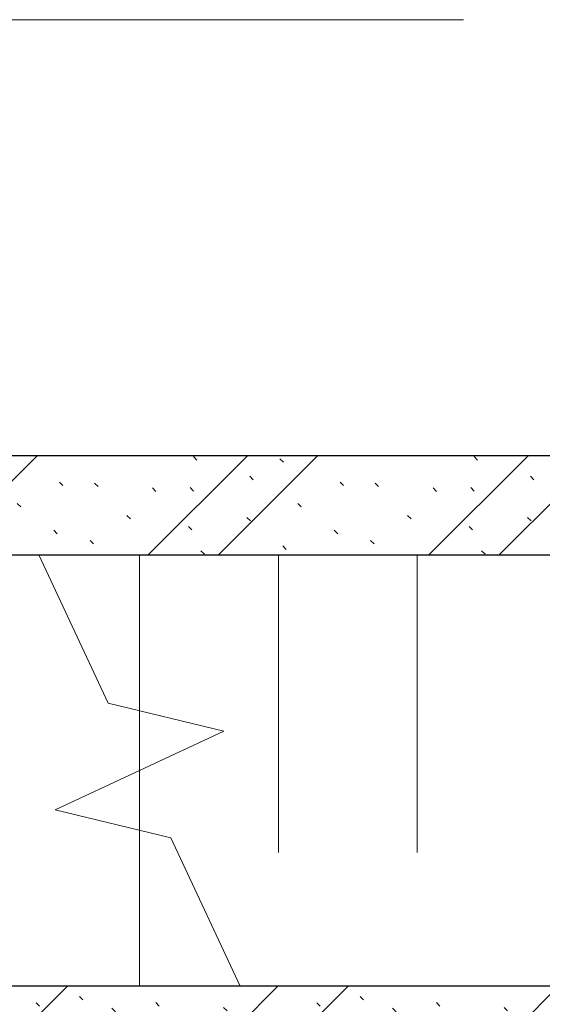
# Model space of a CAD drawing. Header units: millimetres. Extents: x -30540 to 173936, y -11730 to 122288.
# Tile 105 of 116: x 114274 to 115327, y 75513 to 77500. Entities that reach past the tile are written whole.
import ezdxf

# ---------------------------------------------------------------- set-up
doc = ezdxf.new("R2010")
doc.units = ezdxf.units.MM
for name, pattern in [('ADSK_Линия сетки', [5000, 4000, -500, 0, -500]), ('ADSK_Сверху_3_', [900, 600, -300]), ('ADSK_Сверху_5_', [900, 600, -300]), ('Штриховая', [1000, 600, -400])]:
    doc.linetypes.add(name, pattern=pattern)
for name, color, linetype, lineweight in [('A-WALL-____-MCUT', 7, 'Continuous', 40), ('A-WALL-____-PATT', 7, 'Continuous', 40), ('S-GRID-____-OTLN', 7, 'Continuous', 9), ('S-STRS-____-MBND', 7, 'ADSK_Сверху_5_', 18), ('S-STRS-____-OTLN', 7, 'Continuous', 18)]:
    doc.layers.add(name, color=color, linetype=linetype, lineweight=lineweight)
pattern_1 = [(135, (300.56, 377.28), (-565.6854, 6e-14), [10, -790]), (135, (349.8, 474.73), (-565.6854, 6e-14), [10, -790]), (135, (423.93, 473.06), (-565.6854, 6e-14), [10, -790]), (135, (229.92, 447.9), (-565.6854, 6e-14), [10, -790]), (135, (155.08, 447.9), (-565.6854, 6e-14), [10, -790]), (135, (114.9, 369.03), (-565.6854, 6e-14), [10, -790]), (135, (132.43, 285.8), (-565.6854, 6e-14), [10, -790]), (135, (214.66, 322), (-565.6854, 6e-14), [10, -790]), (135, (198.16, 261.88), (-565.6854, 6e-14), [10, -790]), (135, (45.2, 272.9), (-565.6854, 6e-14), [10, -790]), (135, (42.32, 336.16), (-565.6854, 6e-14), [10, -790]), (135, (92.26, 192.24), (-565.6854, 6e-14), [10, -790]), (135, (7.07, 149.2), (-565.6854, 6e-14), [10, -790]), (135, (80.6, 95.1), (-565.6854, 6e-14), [10, -790]), (135, (79.53, 36.94), (-565.6854, 6e-14), [10, -790]), (135, (153.87, 74.56), (-565.6854, 6e-14), [10, -790]), (135, (228.35, 124.8), (-565.6854, 6e-14), [10, -790]), (135, (279.75, 180.4), (-565.6854, 6e-14), [10, -790]), (135, (282.9, 31.63), (-565.6854, 6e-14), [10, -790]), (135, (377.38, 53.45), (-565.6854, 6e-14), [10, -790]), (135, (352.28, 102.7), (-565.6854, 6e-14), [10, -790]), (135, (354.05, 0), (-565.6854, 6e-14), [10, -790]), (135, (553.23, 16.45), (-565.6854, 6e-14), [10, -790]), (135, (542.38, 63.45), (-565.6854, 6e-14), [10, -790]), (135, (536.58, 239.3), (-565.6854, 6e-14), [10, -790]), (135, (475.85, 203.9), (-565.6854, 6e-14), [10, -790]), (135, (475.85, 316.54), (-565.6854, 6e-14), [10, -790]), (135, (520.8, 408.7), (-565.6854, 6e-14), [10, -790]), (135, (551.1, 470.8), (-565.6854, 6e-14), [10, -790]), (135, (235.25, 537.93), (-565.6854, 6e-14), [10, -790]), (135, (407.25, 547.65), (-565.6854, 6e-14), [10, -790]), (135, (94.5, 558.6), (-565.6854, 6e-14), [10, -790]), (135, (46.4, 532.3), (-565.6854, 6e-14), [10, -790]), (135, (85.56, 465.04), (-565.6854, 6e-14), [10, -790]), (135, (355.53, 181.14), (-565.6854, 6e-14), [10, -790]), (135, (362.23, 243.6), (-565.6854, 6e-14), [10, -790]), (135, (413.45, 344.1), (-565.6854, 6e-14), [10, -790]), (135, (286.3, 273.25), (-565.6854, 6e-14), [10, -790]), (135, (423.02, 263.72), (-565.6854, 6e-14), [10, -790]), (135, (162.94, 190.2), (-565.6854, 6e-14), [10, -790]), (135, (470.25, 120.93), (-565.6854, 6e-14), [10, -790]), (135, (484.48, 9.78), (-565.6854, 6e-14), [10, -790]), (45, (0, 212.13), (-565.6854, 0), []), (45, (212.13, 0), (-565.6854, 0), []), (45, (353.55, 0), (-565.6854, 0), []), (45, (0, 353.55), (-565.6854, 0), [])]

# ---------------------------------------------------------------- blocks, each defined once
blk = doc.blocks.new('Наметкина 10_РД_АР_К3_отсоединено_rvt-1-01 ЭМ')
at = {"layer": 'A-WALL-____-PATT', "lineweight": 5, "true_color": 0xcccccc}
h = blk.add_hatch(dxfattribs=at)
h.set_pattern_fill('FP_51', color=254, style=0, pattern_type=2)
h.set_pattern_definition(pattern_1)
h.paths.add_polyline_path([(115385.3, 76420), (115385.3, 76620), (112505.3, 76620), (112505.3, 76420), (114315, 76420)])
h = blk.add_hatch(dxfattribs=at)
h.set_pattern_fill('FP_51', color=254, style=0, pattern_type=2)
h.set_pattern_definition(pattern_1)
h.paths.add_polyline_path([(115735.3, 75350), (115735.3, 75550), (112505.3, 75550), (112505.3, 75350), (114315, 75350)])
at = {"layer": 'A-WALL-____-MCUT', "color": 254, "lineweight": 30, "true_color": 0xcccccc}
for p, q in [((115385.3, 76620), (112505.3, 76620)), ((112505.3, 76420), (115385.3, 76420)), ((115735.3, 75550), (112505.3, 75550))]:
    blk.add_line(p, q, dxfattribs=at)
at = {"layer": 'S-STRS-____-MBND', "color": 254, "linetype": 'Continuous', "lineweight": 13, "true_color": 0xcccccc}
for p, q in [((114451.9, 76121), (114312.5, 76420)), ((114685.2, 76064.2), (114451.9, 76121)), ((114345.4, 75905.8), (114685.2, 76064.2)), ((114578.7, 75849.1), (114345.4, 75905.8)), ((114718.1, 75550), (114578.7, 75849.1))]:
    blk.add_line(p, q, dxfattribs=at)
at = {"layer": 'S-STRS-____-MBND', "color": 254, "linetype": 'ADSK_Сверху_3_', "lineweight": 13, "true_color": 0xcccccc}
for p, q in [((114515.3, 76420), (114515.3, 76105.5)), ((114515.3, 76420), (114515.3, 76105.5)), ((114655.3, 76420), (115355.3, 76420)), ((114795.3, 76420), (114795.3, 75550)), ((114795.3, 76420), (114795.3, 75550)), ((115075.3, 76420), (115075.3, 75550)), ((115075.3, 76420), (115075.3, 75550)), ((114515.3, 75985), (114515.3, 75864.5)), ((114515.3, 75985), (114515.3, 75864.5)), ((114718.1, 75550), (115355.3, 75550))]:
    blk.add_line(p, q, dxfattribs=at)
at = {"layer": 'S-STRS-____-OTLN', "color": 254, "linetype": 'Штриховая', "lineweight": 13, "true_color": 0xcccccc}
for p, q in [((114515.3, 76105.5), (114515.3, 75985)), ((114515.3, 75864.5), (114515.3, 75550))]:
    blk.add_line(p, q, dxfattribs=at)
at = {"layer": 'S-STRS-____-OTLN', "color": 254, "lineweight": 13, "true_color": 0xcccccc}
for p, q in [((114515.3, 76105.5), (114515.3, 75985)), ((114515.3, 75864.5), (114515.3, 75550))]:
    blk.add_line(p, q, dxfattribs=at)

msp = doc.modelspace()

# ---------------------------------------------------------------- linework, layer by layer
at = {"layer": 'S-GRID-____-OTLN', "color": 253, "linetype": 'ADSK_Линия сетки', "true_color": 0xaaaaaa}
msp.add_line((135169, 77500), (62296.8, 77500), dxfattribs=at)

# ---------------------------------------------------------------- block references
at = {"lineweight": 5}
msp.add_blockref('Наметкина 10_РД_АР_К3_отсоединено_rvt-1-01 ЭМ', (0, 0), dxfattribs=at)

doc.saveas('drawing.dxf')
